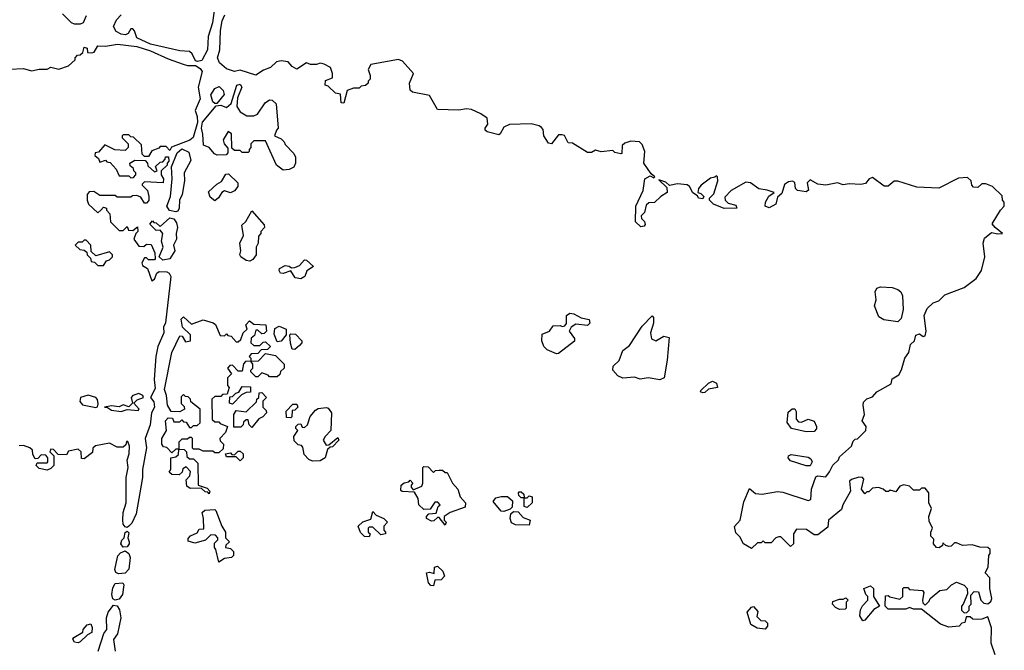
# Model space of a CAD drawing. Extents: x 2640764 to 2777785, y 718840 to 815082.
# Tile 118 of 148: x 2743075 to 2748120, y 764919 to 768150. Entities that reach past the tile are written whole.
import ezdxf

# ---------------------------------------------------------------- set-up
doc = ezdxf.new("R2010")
doc.units = 0

msp = doc.modelspace()

# ---------------------------------------------------------------- linework, layer by layer
at = {"layer": '0CON10XD'}
for points in [[(2744082.2, 768275), (2744062.4, 768135), (2744040.6, 768065), (2744036.7, 767995), (2744008.3, 767941.7), (2743985.4, 767935.4), (2743975, 767938.9), (2743958.2, 767975), (2743945, 767987.8), (2743895, 767990), (2743744.5, 768024.5), (2743675, 768058), (2743663.9, 768093.9), (2743655, 768103.3), (2743645, 768103.3), (2743630, 768080), (2743616.5, 768073.5), (2743595, 768075.5), (2743569.3, 768089.3), (2743556.1, 768115), (2743570.8, 768149.2), (2743594.4, 768175)], [(2743415, 768170), (2743400, 768135), (2743385, 768127.5), (2743355, 768127.5), (2743340, 768135), (2743295, 768180)], [(2746650, 767345), (2746645, 767350), (2746637.5, 767342.5), (2746615, 767337.5), (2746567, 767303), (2746552.5, 767285), (2746550, 767265), (2746565, 767260), (2746580, 767245), (2746575, 767232.5), (2746552.5, 767235), (2746548.3, 767248.3), (2746523.6, 767263.6), (2746507.5, 767295), (2746495, 767303.3), (2746445, 767310), (2746405, 767300), (2746385, 767317.5), (2746350, 767330), (2746390, 767290), (2746392.5, 767265), (2746360, 767245), (2746327, 767213), (2746298.3, 767211.7), (2746285, 767200), (2746277, 767163), (2746260, 767145), (2746261.7, 767131.7), (2746277, 767117), (2746279.3, 767100.7), (2746275, 767092.5), (2746258.3, 767088.3), (2746230, 767115), (2746232.5, 767195), (2746270, 767275), (2746277.5, 767335), (2746305, 767350), (2746325, 767340), (2746330, 767345), (2746310, 767360), (2746272.5, 767415), (2746277.5, 767475), (2746265, 767510), (2746250, 767525), (2746207, 767527), (2746175, 767517.5), (2746162.5, 767505), (2746160, 767465), (2746155, 767462.5), (2746125, 767470), (2746115, 767480), (2746055, 767472.5), (2746025, 767482.5), (2746005, 767470), (2745985, 767470), (2745907, 767517), (2745885, 767520), (2745866.7, 767556.7), (2745855, 767560), (2745835, 767560), (2745800, 767515), (2745785, 767517.5), (2745760, 767555), (2745757, 767587), (2745748.3, 767598.3), (2745737, 767607), (2745696.4, 767616.4), (2745585, 767613.3), (2745555, 767600), (2745537.5, 767565), (2745529.3, 767560.7), (2745470, 767575), (2745460, 767585), (2745460, 767595), (2745473.3, 767615), (2745470, 767645), (2745438.3, 767668.3), (2745389.5, 767689.5), (2745365, 767693.8), (2745325, 767686.7), (2745215, 767690), (2745175, 767762.5), (2745088.3, 767778.3), (2745075, 767790), (2745072.5, 767825), (2745092.5, 767875), (2745037, 767937), (2745015.9, 767945.9), (2744875, 767920), (2744860, 767895), (2744870, 767865), (2744870, 767845), (2744860, 767835), (2744860, 767825), (2744847, 767813), (2744825, 767810), (2744815, 767800), (2744785, 767800), (2744752.5, 767787.5), (2744735, 767722.5), (2744722.5, 767725), (2744718.3, 767768.3), (2744693, 767773), (2744655, 767810), (2744640, 767815), (2744641.7, 767838.3), (2744677, 767853), (2744677.5, 767875), (2744667.5, 767905), (2744635, 767922.5), (2744615, 767927.5), (2744595, 767920), (2744565, 767920), (2744545, 767930), (2744495, 767897.5), (2744470.7, 767910.7), (2744450, 767935), (2744415, 767940), (2744390, 767935), (2744360, 767905), (2744325, 767892.5), (2744285, 767866.7), (2744205, 767891.2), (2744175, 767884), (2744135, 767899.2), (2744098.7, 767928.7), (2744088.9, 767955), (2744100.5, 767995), (2744103.5, 768095), (2744112.5, 768145), (2744126.7, 768175)], [(2743025, 767897.5), (2743095, 767900), (2743135, 767887.5), (2743175, 767897.5), (2743215, 767897.5), (2743235, 767906.7), (2743275, 767897.5), (2743325, 767913.3), (2743360, 767945), (2743360, 767955), (2743371.7, 767968.3), (2743385, 767970), (2743398.3, 767981.7), (2743405, 768010), (2743420, 768005), (2743421.7, 767981.7), (2743445, 767980), (2743456.4, 767983.6), (2743475, 768016.7), (2743515, 768013.8), (2743575.8, 768024.2), (2743675, 768012.7), (2743745, 767991.1), (2743835, 767950), (2743912.8, 767922.8), (2743935, 767915.5), (2743975, 767915.7), (2743999.5, 767899.5), (2744010, 767885), (2743989.5, 767805), (2743998.9, 767745), (2743974.2, 767685), (2743984.5, 767655), (2743986, 767624), (2743963.6, 767546.4), (2743947.3, 767532.7), (2743853, 767497), (2743845, 767480), (2743825, 767500), (2743795, 767500), (2743788.3, 767491.7), (2743751.7, 767478.3), (2743735, 767450), (2743715, 767450), (2743701.7, 767461.7), (2743698.3, 767508.3), (2743658.3, 767548.3), (2743645, 767550), (2743635, 767560), (2743605, 767560), (2743600, 767555), (2743600, 767545), (2743630, 767515), (2743630, 767495), (2743615, 767480), (2743563, 767483), (2743511.7, 767508.3), (2743478.3, 767471.7), (2743461.7, 767468.3), (2743460, 767455), (2743478.3, 767438.3), (2743485, 767420), (2743515, 767430), (2743521.7, 767421.7), (2743538.3, 767418.3), (2743570, 767385), (2743585, 767350), (2743635, 767350), (2743645, 767340), (2743658.3, 767341.7), (2743670, 767355), (2743670, 767365), (2743660, 767375), (2743658.3, 767388.3), (2743641.7, 767401.7), (2743640, 767415), (2743665, 767430), (2743718.3, 767428.3), (2743730, 767415), (2743731.7, 767401.7), (2743765, 767370), (2743780, 767375), (2743771.7, 767398.3), (2743795, 767420), (2743808.3, 767421.7), (2743820, 767435), (2743821.7, 767448.3), (2743838.3, 767448.3), (2743840, 767425), (2743830, 767415), (2743830, 767405), (2743800, 767375), (2743800, 767355), (2743812.5, 767335), (2743810, 767315), (2743715, 767320), (2743701.7, 767308.3), (2743701.7, 767301.7), (2743730, 767275), (2743737.5, 767245), (2743737, 767223), (2743725, 767210), (2743715, 767210), (2743695, 767240), (2743675, 767250), (2743653, 767247), (2743645, 767240), (2743575, 767240), (2743565, 767250), (2743485, 767250), (2743455, 767270), (2743431.7, 767268.3), (2743420, 767255), (2743420, 767225), (2743427.5, 767205), (2743475, 767160), (2743490, 767175), (2743505, 767190), (2743520, 767185), (2743520, 767175), (2743537.5, 767155), (2743540, 767115), (2743585, 767070), (2743605, 767070), (2743625, 767090), (2743631.7, 767071.7), (2743655, 767070), (2743678.3, 767088.3), (2743680, 767065), (2743670, 767055), (2743660, 767025), (2743685, 766990), (2743711.7, 766988.3), (2743725, 767000), (2743748.3, 766998.3), (2743767.5, 766955), (2743770, 766925), (2743765, 766920), (2743735, 766920), (2743725, 766930), (2743715, 766930), (2743700, 766905), (2743705, 766890), (2743730, 766875), (2743751.7, 766811.7), (2743765, 766820), (2743778, 766852), (2743789.5, 766860.5), (2743829, 766859), (2743841.1, 766851.1), (2743848.9, 766835), (2743822.9, 766597.1), (2743811.8, 766575), (2743812.8, 766545), (2743783.1, 766475), (2743773.4, 766425), (2743763.8, 766306.2), (2743769, 766261), (2743745.6, 766215), (2743761.9, 766191.9), (2743765.4, 766165), (2743751.1, 766135), (2743742.8, 766075), (2743717.3, 766005), (2743724.1, 765955.9), (2743704.1, 765845), (2743704.2, 765805), (2743672.5, 765617.5), (2743649.5, 765570.5), (2743635, 765554.2), (2743625, 765548.6)], [(2744425, 767380), (2744390, 767405), (2744335, 767530), (2744275, 767530), (2744260, 767515), (2744260, 767495), (2744250, 767485), (2744250, 767475), (2744245, 767470), (2744215, 767470), (2744205, 767480), (2744175, 767480), (2744161.7, 767491.7), (2744160, 767565), (2744142.5, 767577.5), (2744117.5, 767535), (2744122.5, 767515), (2744141.7, 767491.7), (2744141.7, 767468.3), (2744132.5, 767457.5), (2744086.7, 767456.7), (2744073.3, 767463.3), (2744045.8, 767495.8), (2744016.7, 767506.7), (2744014.2, 767564.2), (2744005.8, 767595), (2744012, 767625), (2744081.7, 767708.3), (2744105, 767712.5), (2744135, 767700), (2744159.3, 767720.7), (2744187.5, 767815), (2744205, 767820), (2744213.3, 767805), (2744190.7, 767749.3), (2744187.5, 767705), (2744205, 767677.5), (2744238.3, 767658.3), (2744275, 767657.5), (2744293.6, 767666.4), (2744332.5, 767725), (2744355, 767740), (2744368.3, 767738.3), (2744388.3, 767718.3), (2744400, 767595), (2744390, 767585), (2744380, 767555), (2744415, 767540), (2744430, 767525), (2744435, 767510), (2744480, 767465), (2744487.5, 767445), (2744487.5, 767415), (2744480, 767395), (2744455, 767382.5), (2744425, 767380)], [(2744085, 767720), (2744075, 767720), (2744065, 767730), (2744054.2, 767765), (2744075, 767798), (2744097.5, 767807.5), (2744118.3, 767788.3), (2744123, 767767), (2744085, 767720)], [(2743874.5, 767165.5), (2743843.2, 767173.2), (2743829.5, 767195), (2743848.2, 767245), (2743855.5, 767335.5), (2743853, 767397), (2743881.2, 767468.8), (2743905, 767488), (2743941.6, 767471.6), (2743951.5, 767428.5), (2743917.1, 767365), (2743919.2, 767325), (2743908.2, 767255), (2743894.1, 767225), (2743892.7, 767185), (2743885, 767168.5), (2743874.5, 767165.5)], [(2744075, 767222.5), (2744051.7, 767241.7), (2744041.7, 767268.3), (2744085, 767307.5), (2744109.3, 767320.7), (2744131.7, 767358.3), (2744145, 767360), (2744192.5, 767315), (2744193.3, 767295), (2744175, 767272.5), (2744155, 767262.5), (2744125, 767272.5), (2744110, 767265), (2744093, 767237), (2744075, 767222.5)], [(2748072.9, 764895), (2748052.5, 764955), (2748053.6, 765033.6), (2748035, 765090), (2748005, 765077.5), (2747985, 765076.7), (2747958.3, 765078.3), (2747945, 765090), (2747925, 765090), (2747918.3, 765061.7), (2747901.7, 765058.3), (2747888.3, 765041.7), (2747835, 765037.5), (2747793, 765053), (2747695, 765130), (2747655, 765130), (2747635, 765137.5), (2747615, 765130), (2747525, 765130), (2747510, 765145), (2747511.7, 765198.3), (2747525, 765200), (2747533, 765193), (2747585, 765180), (2747600, 765195), (2747600, 765235), (2747605, 765240), (2747625, 765240), (2747635, 765230), (2747700, 765225), (2747707.5, 765215), (2747700, 765175), (2747702.5, 765162.5), (2747715, 765150), (2747735, 765170), (2747740, 765185), (2747790, 765225), (2747825, 765230), (2747850, 765255), (2747875, 765267.5), (2747915, 765252.5), (2747930, 765235), (2747931.7, 765208.3), (2747910, 765155), (2747900, 765145), (2747900, 765125), (2747915, 765110), (2747928.3, 765111.7), (2747940, 765125), (2747940, 765145), (2747950, 765155), (2747948.3, 765201.7), (2747965, 765220), (2747988.3, 765218.3), (2748000, 765175), (2748015, 765160), (2748035, 765156.7), (2748050.5, 765169.5), (2748055.8, 765185), (2748046.2, 765235), (2748045, 765290), (2748022.5, 765315), (2748037.5, 765345), (2748040, 765405), (2748047.5, 765415), (2748046.7, 765435), (2748035, 765446.2), (2747995, 765447.5), (2747955, 765460), (2747905, 765456.2), (2747875, 765470), (2747865, 765470), (2747848.3, 765451.7), (2747835, 765450), (2747820, 765455), (2747805, 765470), (2747802.5, 765455), (2747785.8, 765444.2), (2747773.3, 765445), (2747756.7, 765465), (2747758.3, 765488.3), (2747743.6, 765503.6), (2747743.3, 765525), (2747752.5, 765545), (2747735, 765580), (2747733.8, 765605), (2747746.7, 765645), (2747732.5, 765675), (2747732.5, 765725), (2747715, 765750), (2747695, 765750), (2747685, 765740), (2747655, 765740), (2747635, 765760), (2747605, 765767.5), (2747585, 765760), (2747565, 765730), (2747535, 765740), (2747527, 765733), (2747513, 765733), (2747500, 765745), (2747475, 765752.5), (2747445, 765750), (2747425, 765730), (2747415, 765730), (2747405, 765720), (2747387.5, 765745), (2747400, 765795), (2747393.6, 765803.6), (2747375, 765806.7), (2747336.4, 765793.6), (2747327.5, 765785), (2747331.2, 765735), (2747292.5, 765665), (2747285, 765640), (2747220, 765585), (2747215, 765550), (2747165, 765510), (2747145, 765510), (2747107, 765537), (2747055, 765540), (2747040, 765515), (2747040, 765465), (2747025, 765450), (2746975, 765500), (2746965, 765500), (2746950, 765495), (2746925, 765470), (2746895, 765470), (2746885, 765480), (2746875, 765470), (2746855, 765470), (2746825, 765440), (2746783.6, 765463.6), (2746765, 765500), (2746745, 765520), (2746737, 765553), (2746766.7, 765585), (2746785, 765680), (2746815, 765747.5), (2746845, 765722.5), (2746878.8, 765718.8), (2746957.7, 765732.3), (2746985, 765728.6), (2747115, 765686.7), (2747128.8, 765691.2), (2747131.4, 765745), (2747155, 765807.5), (2747165, 765813.3), (2747205, 765807.5), (2747225, 765832.5), (2747241.7, 765868.3), (2747270, 765895), (2747275, 765910), (2747337.5, 765965), (2747345, 765990), (2747355, 766000), (2747368.3, 766001.7), (2747410, 766045), (2747412.5, 766065), (2747392.5, 766095), (2747403.6, 766126.4), (2747396.2, 766175), (2747399.3, 766190.7), (2747415, 766207.5), (2747445, 766217.5), (2747466.4, 766243.6), (2747540, 766285), (2747545, 766310), (2747579.3, 766330.7), (2747593.6, 766356.4), (2747610, 766415), (2747631.2, 766445), (2747640, 766485), (2747660, 766505), (2747666.4, 766533.6), (2747685, 766540), (2747705, 766527.5), (2747715, 766530), (2747718.8, 766555), (2747710, 766635), (2747725, 766670), (2747755, 766700), (2747785, 766710), (2747815, 766740), (2747915, 766777.5), (2747976.4, 766823.6), (2748002.5, 766865), (2748020, 766935), (2748012.5, 767005), (2748019.3, 767030.7), (2748055, 767060), (2748087.3, 767052.7), (2748110, 767055), (2748072.5, 767085), (2748057.5, 767105), (2748100, 767175), (2748120, 767195), (2748120, 767215), (2748110, 767225), (2748108.3, 767248.3), (2748060, 767295), (2748025, 767310), (2748005, 767310), (2747985, 767290), (2747961.7, 767291.7), (2747953, 767303), (2747950, 767325), (2747931.7, 767341.7), (2747885, 767337.5), (2747785, 767287.5), (2747672.3, 767292.3), (2747575, 767323.3), (2747555, 767322.5), (2747525, 767297.5), (2747505, 767297.5), (2747445, 767341.2), (2747427.5, 767335), (2747408.3, 767311.7), (2747385, 767306.2), (2747325, 767308.8), (2747295, 767303.8), (2747265, 767314), (2747205, 767302), (2747165, 767307.5), (2747125, 767330), (2747110, 767315), (2747117, 767277), (2747105, 767267.5), (2747060, 767275), (2747050, 767285), (2747046.4, 767316.4), (2747035, 767322.5), (2747015, 767320), (2746993.3, 767305), (2746980.7, 767259.3), (2746958.3, 767241.7), (2746950, 767205), (2746915, 767186.2), (2746893.9, 767193.9), (2746896.2, 767215), (2746913.8, 767246.2), (2746940, 767265), (2746905, 767277.5), (2746863, 767283), (2746820, 767315), (2746795, 767317.5), (2746720, 767275), (2746688.3, 767241.7), (2746690, 767225), (2746705, 767210), (2746745, 767200), (2746750, 767185), (2746685, 767182.5), (2746630, 767205), (2746610, 767225), (2746610, 767235), (2746632.3, 767257.7), (2746652.5, 767325), (2746650, 767345)], [(2744255, 766913.3), (2744235, 766916.7), (2744207.5, 766935), (2744202.5, 766945), (2744207.5, 766965), (2744202.5, 767005), (2744222.5, 767045), (2744213, 767097), (2744233, 767117), (2744265, 767170), (2744328.3, 767098.3), (2744330, 767085), (2744310, 767065), (2744310, 767055), (2744298.3, 767041.7), (2744296.7, 767005), (2744287.5, 766985), (2744287.5, 766945), (2744269.3, 766920.7), (2744255, 766913.3)], [(2743808.8, 766918.8), (2743790, 766935), (2743810.8, 766985), (2743801.2, 767015), (2743808, 767055), (2743795, 767072.5), (2743775, 767070), (2743741.7, 767101.7), (2743755, 767120), (2743761.7, 767111.7), (2743775, 767110), (2743795, 767090), (2743845, 767134.5), (2743865, 767130), (2743878.5, 767108.5), (2743884.3, 767085), (2743876.6, 767055), (2743878.6, 767025), (2743863.3, 766995), (2743869.3, 766965), (2743845, 766924.6), (2743808.8, 766918.8)], [(2743505, 766890), (2743520, 766915), (2743535, 766920), (2743550, 766935), (2743550, 766945), (2743535, 766960), (2743465, 766940), (2743441.7, 766961.7), (2743440, 766995), (2743415, 767020), (2743405, 767020), (2743395, 767010), (2743375, 767010), (2743360, 766995), (2743383, 766973), (2743405, 766970), (2743418.3, 766958.3), (2743420, 766945), (2743438.3, 766928.3), (2743441.7, 766911.7), (2743458.3, 766908.3), (2743475, 766890), (2743505, 766890)], [(2744515, 766822.5), (2744486.7, 766826.7), (2744465, 766862.5), (2744425, 766850), (2744411.4, 766851.4), (2744403.8, 766865), (2744406.7, 766875), (2744435, 766890), (2744455, 766887.5), (2744468.3, 766878.3), (2744485, 766880), (2744509.3, 766890.7), (2744535, 766920), (2744545, 766917.5), (2744580, 766885), (2744547, 766863), (2744535.8, 766834.2), (2744515, 766822.5)], [(2747575, 766602.5), (2747502.2, 766612.2), (2747477.5, 766627.5), (2747454.2, 766684.2), (2747464, 766715), (2747458.1, 766755), (2747466.2, 766775), (2747485, 766780.6), (2747545, 766778.2), (2747575, 766767.8), (2747590, 766755), (2747598.6, 766735), (2747602, 766665), (2747590.8, 766619.2), (2747575, 766602.5)], [(2745825, 766437.5), (2745778.3, 766458.3), (2745760, 766475), (2745750, 766505), (2745751.7, 766538.3), (2745790, 766555), (2745808.3, 766581.7), (2745845, 766582.5), (2745855, 766577.5), (2745868.3, 766581.7), (2745876.7, 766593.3), (2745876.1, 766633.9), (2745894.2, 766645.8), (2745915, 766643.8), (2745952.3, 766622.3), (2745993.3, 766613.3), (2745996.7, 766595), (2745985, 766583.3), (2745925, 766590), (2745900, 766575), (2745890, 766555), (2745917, 766517), (2745917, 766503), (2745835, 766440), (2745825, 766437.5)], [(2744045, 765720), (2744038.3, 765728.3), (2744025, 765730), (2744005, 765750), (2743948.3, 765748.3), (2743930.7, 765760.7), (2743928.3, 765791.7), (2743946.7, 765813.3), (2743950, 765835), (2743928.3, 765858.3), (2743911.7, 765848.3), (2743908.3, 765831.7), (2743891.7, 765818.3), (2743855, 765820), (2743841.7, 765831.7), (2743850, 765845), (2743850, 765905), (2743875, 765910), (2743888.3, 765921.7), (2743890, 765950), (2743875, 765950), (2743855, 765930), (2743828.3, 765958.3), (2743811.7, 765961.7), (2743802.5, 765975), (2743803.3, 766005), (2743827.5, 766045), (2743822.5, 766095), (2743835, 766110), (2743858.3, 766108.3), (2743865, 766090), (2743895, 766090), (2743905, 766100), (2743915, 766090), (2743928.3, 766088.3), (2743945, 766060), (2743955, 766060), (2743965, 766070), (2743985, 766070), (2744000, 766085), (2744000, 766155), (2743951.7, 766191.7), (2743950, 766205), (2743938.3, 766218.3), (2743925, 766220), (2743915, 766230), (2743901.7, 766218.3), (2743903, 766183), (2743918.3, 766168.3), (2743920, 766155), (2743895, 766140), (2743851.7, 766141.7), (2743832.5, 766175), (2743827.5, 766225), (2743816.2, 766255), (2743854, 766445), (2743895, 766530), (2743908.3, 766528.3), (2743925, 766500), (2743950, 766505), (2743950, 766535), (2743910, 766575), (2743902.5, 766615), (2743915, 766627.5), (2743955, 766590), (2744015, 766612.5), (2744067, 766597), (2744078.3, 766588.3), (2744101.7, 766531.7), (2744125, 766530), (2744135, 766540), (2744141.7, 766531.7), (2744158.3, 766528.3), (2744185, 766500), (2744195, 766500), (2744208.3, 766511.7), (2744220, 766545), (2744240, 766565), (2744233, 766587), (2744253, 766607), (2744275, 766590), (2744337, 766587), (2744340, 766555), (2744328.3, 766541.7), (2744315, 766540), (2744295, 766560), (2744285, 766560), (2744278.3, 766531.7), (2744261.7, 766518.3), (2744260, 766495), (2744275, 766480), (2744305, 766480), (2744321.7, 766498.3), (2744335, 766500), (2744360, 766475), (2744345, 766460), (2744311.7, 766458.3), (2744295, 766440), (2744261.7, 766438.3), (2744250, 766425), (2744260, 766415), (2744260, 766400), (2744298.3, 766401.7), (2744335, 766440), (2744385, 766430), (2744430, 766385), (2744430, 766365), (2744411.7, 766348.3), (2744408.3, 766331.7), (2744395, 766320), (2744355, 766320), (2744348.3, 766328.3), (2744315, 766340), (2744295, 766320), (2744285, 766320), (2744260, 766345), (2744260, 766355), (2744270, 766365), (2744270, 766385), (2744260, 766400), (2744231.7, 766398.3), (2744222.5, 766387.5), (2744215, 766350), (2744195, 766350), (2744165, 766380), (2744151.7, 766378.3), (2744140, 766365), (2744160, 766335), (2744140, 766315), (2744140, 766275), (2744147.5, 766265), (2744138.3, 766231.7), (2744115, 766230), (2744105, 766220), (2744075, 766220), (2744060, 766205), (2744061.7, 766101.7), (2744075, 766090), (2744095, 766090), (2744101.7, 766081.7), (2744140, 766065), (2744130, 766035), (2744100, 766005), (2744101.7, 765991.7), (2744120, 765975), (2744118.3, 765951.7), (2744095, 765930), (2744075, 765930), (2744065, 765940), (2744015, 765940), (2743995, 765950), (2743965, 765950), (2743960, 765955), (2743960, 766005), (2743955, 766010), (2743945, 766010), (2743935, 766000), (2743905, 766000), (2743890, 765985), (2743890, 765950), (2743918.3, 765948.3), (2743930, 765935), (2743931.7, 765911.7), (2743945, 765900), (2743965, 765900), (2743987, 765877), (2743990, 765765), (2744035, 765750), (2744050, 765735), (2744045, 765720)], [(2746355, 766304.4), (2746295, 766315.8), (2746255, 766308.6), (2746225, 766319.2), (2746165, 766312.9), (2746140, 766325), (2746113.3, 766355), (2746116.7, 766375), (2746145.8, 766404.2), (2746166, 766455), (2746200, 766480), (2746265, 766580), (2746315, 766632.5), (2746322.5, 766625), (2746322.5, 766595), (2746307.8, 766545), (2746312, 766515), (2746335, 766504), (2746375, 766528.8), (2746402.5, 766522.5), (2746393.1, 766405), (2746377.5, 766315), (2746355, 766304.4)], [(2744395, 766500), (2744378.3, 766538.3), (2744383, 766567), (2744405, 766580), (2744440, 766565), (2744440, 766535), (2744415, 766502.5), (2744395, 766500)], [(2744485, 766460), (2744471.7, 766461.7), (2744463, 766493), (2744460, 766535), (2744465, 766540), (2744488.3, 766538.3), (2744520, 766505), (2744520, 766495), (2744509.3, 766480.7), (2744485, 766460)], [(2746575, 766237.5), (2746563.8, 766243.8), (2746565, 766250), (2746605, 766287.5), (2746625, 766297.5), (2746645, 766287.5), (2746650, 766265), (2746605, 766257.5), (2746585, 766240), (2746575, 766237.5)], [(2744165, 766180), (2744150, 766185), (2744151.7, 766218.3), (2744165, 766220), (2744183, 766237), (2744198.3, 766241.7), (2744215, 766270), (2744258.3, 766268.3), (2744258.3, 766241.7), (2744235, 766240), (2744211.7, 766228.3), (2744165, 766180)], [(2744265, 766060), (2744250, 766075), (2744245, 766100), (2744235, 766100), (2744221.7, 766088.3), (2744220, 766075), (2744208.3, 766061.7), (2744171.7, 766061.7), (2744173, 766127), (2744185, 766147.5), (2744235, 766140), (2744288.3, 766191.7), (2744290, 766205), (2744300, 766215), (2744301.7, 766238.3), (2744315, 766240), (2744340, 766215), (2744320, 766195), (2744320, 766165), (2744338.3, 766148.3), (2744340, 766135), (2744320, 766115), (2744300, 766105), (2744265, 766060)], [(2743465, 766163.3), (2743473.3, 766166.7), (2743477.7, 766182.3), (2743474.2, 766204.2), (2743465, 766213.8), (2743425, 766226.2), (2743386.4, 766213.6), (2743383.8, 766193.8), (2743396.4, 766176.4), (2743465, 766163.3)], [(2743595, 766142.5), (2743625, 766152.5), (2743682.5, 766147.5), (2743686.7, 766155), (2743660, 766185), (2743677.7, 766202.3), (2743708.8, 766215), (2743706.7, 766225), (2743685, 766234), (2743655, 766223.8), (2743646.2, 766215), (2743653.3, 766185), (2743635, 766166.7), (2743605, 766176.2), (2743584, 766166), (2743545, 766170.8), (2743510, 766165), (2743525, 766162.5), (2743545, 766148.8), (2743595, 766142.5)], [(2744465, 766110), (2744441.7, 766111.7), (2744440, 766145), (2744475, 766180), (2744495, 766180), (2744500, 766165), (2744485, 766150), (2744471.7, 766148.3), (2744470, 766115), (2744465, 766110)], [(2744575, 765887.5), (2744557, 765897), (2744533, 765923), (2744525, 765960), (2744518.3, 765968.3), (2744501.7, 765971.7), (2744481.7, 765991.7), (2744480, 766015), (2744500, 766045), (2744490, 766055), (2744490, 766065), (2744501.7, 766078.3), (2744515, 766080), (2744521.7, 766061.7), (2744535, 766060), (2744550, 766075), (2744563, 766117), (2744590.7, 766149.3), (2744605, 766157.5), (2744645, 766162.5), (2744655, 766160), (2744672.5, 766135), (2744670, 766045), (2744640, 766015), (2744630, 765995), (2744645, 765970), (2744658.3, 765971.7), (2744705, 766010), (2744710, 765995), (2744678.3, 765961.7), (2744665, 765960), (2744651.7, 765948.3), (2744640, 765905), (2744615, 765890), (2744575, 765887.5)], [(2747105, 766037.5), (2747030, 766055), (2747007, 766087), (2747011.7, 766138.3), (2747033, 766157), (2747047, 766157), (2747053, 766143), (2747053.6, 766103.6), (2747065, 766090), (2747081.7, 766088.3), (2747115, 766103.3), (2747145, 766092.5), (2747157.5, 766065), (2747157, 766053), (2747145, 766040), (2747105, 766037.5)], [(2743625, 765548.6), (2743615, 765552), (2743605.3, 765565.3), (2743602.7, 765585), (2743605.7, 765624.3), (2743620, 765675), (2743621.2, 765805), (2743630, 765855), (2743626.4, 765893.6), (2743636.7, 765925), (2743637.5, 765965), (2743628.3, 765988.3), (2743621.7, 765988.3), (2743618.3, 765971.7), (2743605, 765960), (2743575, 765960), (2743535, 765980), (2743463, 765967), (2743450, 765955), (2743448.3, 765931.7), (2743405, 765900), (2743391.7, 765901.7), (2743390, 765935), (2743375, 765950), (2743325, 765940), (2743315, 765920), (2743272.5, 765922.5), (2743248.3, 765948.3), (2743235, 765950), (2743230, 765935), (2743250, 765915), (2743250, 765865), (2743235, 765850), (2743215, 765842.5), (2743175, 765850), (2743160, 765865), (2743165, 765880), (2743215, 765880), (2743220, 765885), (2743220, 765905), (2743208.3, 765918.3), (2743185, 765920), (2743168.3, 765901.7), (2743155, 765900), (2743143, 765923), (2743140, 765945), (2743127, 765957), (2743095, 765967.5), (2743073, 765967)], [(2744205, 765890), (2744185, 765910), (2744135, 765910), (2744130, 765925), (2744155, 765930), (2744161.7, 765921.7), (2744175, 765920), (2744195, 765940), (2744205, 765940), (2744220, 765925), (2744220, 765905), (2744205, 765890)], [(2747125, 765864), (2747105, 765864.2), (2747025, 765890), (2747012.5, 765905), (2747014, 765915), (2747028, 765922), (2747115, 765909.2), (2747129.3, 765899.3), (2747135.7, 765885), (2747125, 765864)], [(2745255, 765560), (2745225, 765600), (2745215, 765600), (2745197, 765583), (2745185, 765580), (2745160, 765595), (2745160, 765605), (2745171.7, 765618.3), (2745208.3, 765621.7), (2745220, 765655), (2745230, 765665), (2745218.3, 765678.3), (2745201.7, 765678.3), (2745178.3, 765641.7), (2745145, 765640), (2745120, 765665), (2745117, 765697), (2745098.3, 765728.3), (2745035, 765732.5), (2745028.3, 765738.3), (2745030, 765765), (2745045, 765777.5), (2745068.3, 765781.7), (2745075, 765790), (2745090, 765775), (2745080, 765765), (2745080, 765755), (2745091.7, 765741.7), (2745135, 765760), (2745140, 765775), (2745140, 765855), (2745145, 765860), (2745168.3, 765858.3), (2745195, 765830), (2745205, 765840), (2745225, 765842.5), (2745241.7, 765841.7), (2745255, 765830), (2745265, 765830), (2745292.5, 765775), (2745320, 765745), (2745332.5, 765705), (2745360, 765675), (2745358.3, 765651.7), (2745280, 765625), (2745250, 765605), (2745250, 765585), (2745260, 765575), (2745255, 765560)], [(2745555, 765630), (2745541.7, 765631.7), (2745501.7, 765681.7), (2745515, 765700), (2745542.5, 765707.5), (2745575, 765707.5), (2745600, 765685), (2745598.3, 765651.7), (2745588.3, 765641.7), (2745555, 765630)], [(2745675, 765650), (2745660, 765655), (2745660, 765700), (2745645, 765700), (2745631.7, 765711.7), (2745630, 765725), (2745635, 765730), (2745645, 765730), (2745658.3, 765718.3), (2745660, 765700), (2745675, 765700), (2745685, 765710), (2745700, 765705), (2745700, 765675), (2745675, 765650)], [(2744095, 765370), (2744080, 765435), (2744072.5, 765445), (2744072.5, 765467.5), (2744090, 765485), (2744090, 765495), (2744078.3, 765508.3), (2744055, 765510), (2744027, 765483), (2743971.7, 765468.3), (2743938.3, 765478.3), (2743938.3, 765491.7), (2743950, 765505), (2743985, 765520), (2743995, 765540), (2744018.3, 765541.7), (2744017.5, 765595), (2744010, 765625), (2744023, 765637), (2744075, 765640), (2744080, 765635), (2744110, 765555), (2744130, 765525), (2744130, 765495), (2744150, 765475), (2744131.7, 765458.3), (2744130, 765445), (2744155, 765440), (2744170, 765425), (2744170, 765405), (2744160, 765395), (2744125, 765390), (2744095, 765370)], [(2744865, 765500), (2744841.7, 765501.7), (2744821.7, 765521.7), (2744810, 765555), (2744833, 765577), (2744875, 765590), (2744885, 765630), (2744901.7, 765611.7), (2744940, 765595), (2744960, 765575), (2744940, 765555), (2744940, 765535), (2744950, 765525), (2744950, 765515), (2744925, 765510), (2744885, 765550), (2744865, 765550), (2744860, 765545), (2744860, 765525), (2744870, 765515), (2744865, 765500)], [(2745685, 765560), (2745615, 765562.5), (2745595, 765572.5), (2745587.5, 765595), (2745591.7, 765618.3), (2745605, 765630), (2745628.3, 765628.3), (2745655, 765600), (2745690, 765585), (2745685, 765560)], [(2743605, 765447.1), (2743592.5, 765465), (2743597.5, 765482.5), (2743610, 765495), (2743615, 765523.3), (2743625, 765530), (2743635, 765520), (2743628.6, 765495), (2743636.2, 765475), (2743635.8, 765464.2), (2743625, 765449.5), (2743605, 765447.1)], [(2743580.9, 765310.9), (2743568.2, 765318.2), (2743563.3, 765333.3), (2743577.5, 765402.5), (2743590.9, 765419.1), (2743615, 765429.2), (2743634.8, 765414.8), (2743641.4, 765395), (2743634.2, 765335), (2743615, 765314.5), (2743580.9, 765310.9)], [(2745195, 765250), (2745181.7, 765251.7), (2745170, 765265), (2745160, 765315), (2745175, 765320), (2745198.3, 765311.7), (2745200, 765345), (2745215, 765350), (2745242.5, 765325), (2745251.7, 765298.3), (2745235, 765280), (2745201.7, 765278.3), (2745195, 765250)], [(2743565, 765176.4), (2743552.7, 765182.7), (2743546.9, 765205), (2743551.8, 765238.2), (2743565, 765261.9), (2743604.3, 765264.3), (2743608.9, 765255), (2743601.4, 765205), (2743585, 765180.4), (2743565, 765176.4)], [(2747395, 765070), (2747380, 765095), (2747383.6, 765126.4), (2747393.3, 765146.7), (2747420, 765175), (2747420, 765195), (2747410, 765205), (2747400, 765235), (2747435, 765250), (2747450, 765235), (2747450, 765195), (2747480, 765145), (2747451.7, 765128.3), (2747405, 765072.5), (2747395, 765070)], [(2747275, 765127.5), (2747255, 765137.5), (2747240, 765155), (2747241.7, 765168.3), (2747275, 765180), (2747295, 765180), (2747308.3, 765188.3), (2747320, 765175), (2747310, 765165), (2747310, 765135), (2747305, 765130), (2747275, 765127.5)], [(2743476.7, 764915), (2743506.7, 765005), (2743521.2, 765025), (2743520, 765085), (2743527.5, 765115), (2743555, 765150), (2743575, 765147.1), (2743585.9, 765125.9), (2743592.9, 765085), (2743576.3, 765003.7), (2743555.7, 764974.3), (2743564.4, 764915)], [(2746895, 765027.5), (2746853, 765033), (2746821.7, 765051.7), (2746802.5, 765115), (2746825, 765140), (2746835, 765142.5), (2746857, 765117), (2746851.7, 765091.7), (2746871.7, 765071.7), (2746895, 765070), (2746907, 765057), (2746907, 765043), (2746895, 765027.5)], [(2743375, 764957.5), (2743355, 764960), (2743347.5, 764975), (2743352.5, 764985), (2743398.3, 765011.7), (2743400, 765025), (2743420.7, 765049.3), (2743440, 765055), (2743446.7, 765035), (2743445, 765010), (2743421.7, 764998.3), (2743385, 764962.5), (2743375, 764957.5)]]:
    msp.add_lwpolyline(points, dxfattribs=at)

doc.saveas('drawing.dxf')
